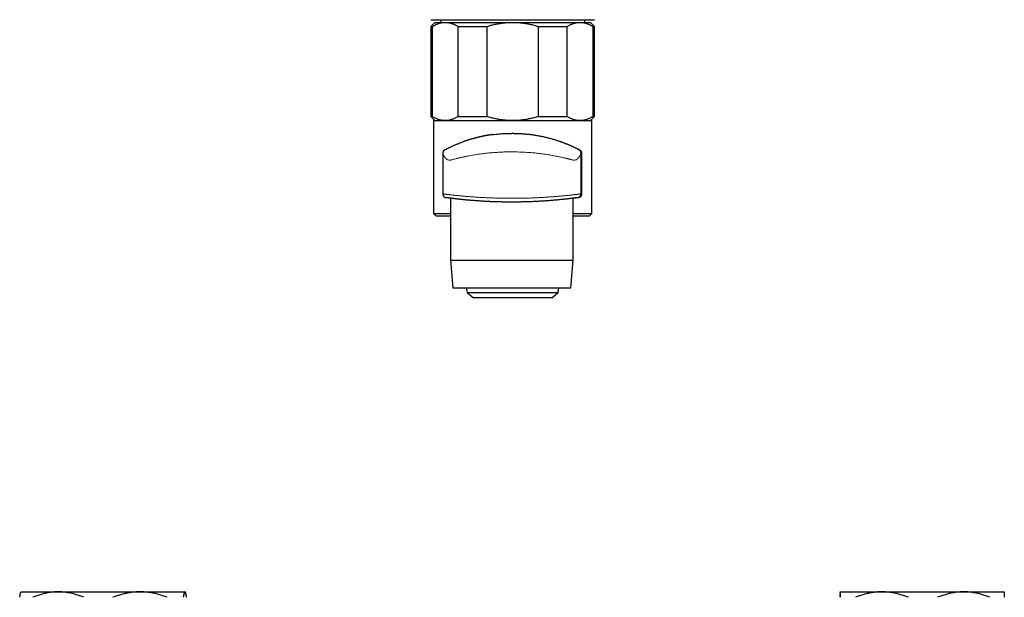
# Model space of a CAD drawing. Header units: millimetres. Extents: x 8 to 974, y 12 to 621.
# Tile 22 of 56: x 410 to 591, y 374 to 480. Entities that reach past the tile are written whole.
import ezdxf

# ---------------------------------------------------------------- set-up
doc = ezdxf.new("R2010")
doc.units = ezdxf.units.MM

msp = doc.modelspace()

# ---------------------------------------------------------------- linework, layer by layer
at = {"color": 7, "linetype": 'Continuous', "lineweight": 30}
for p, q in [((485.5, 479.97), (500.5, 479.97)), ((487.28, 479.97), (487.28, 479.48)), ((500.5, 479.97), (515.5, 479.97)), ((513.72, 479.48), (513.72, 479.97)), ((486.25, 479.48), (485.5, 478.73)), ((485.5, 478.73), (485.5, 462.23)), ((485.5, 478.73), (485.81, 478.73)), ((485.81, 462.23), (485.81, 478.73)), ((486.25, 479.48), (488.15, 479.48)), ((488.15, 479.48), (500.49, 479.48)), ((490.49, 478.73), (495.81, 478.73)), ((490.49, 478.73), (490.49, 462.23)), ((495.81, 462.23), (495.81, 478.73)), ((500.49, 479.48), (512.84, 479.48)), ((505.17, 478.73), (510.49, 478.73)), ((505.17, 478.73), (505.17, 462.23)), ((510.49, 462.23), (510.49, 478.73)), ((512.84, 479.48), (514.75, 479.48)), ((515.5, 478.73), (514.75, 479.48)), ((515.18, 478.73), (515.18, 462.23)), ((515.18, 478.73), (515.5, 478.73)), ((515.5, 462.23), (515.5, 478.73)), ((485.5, 462.23), (486.25, 461.48)), ((485.5, 462.23), (485.81, 462.23)), ((490.49, 462.23), (495.81, 462.23)), ((505.17, 462.23), (510.49, 462.23)), ((514.75, 461.48), (515.5, 462.23)), ((515.18, 462.23), (515.5, 462.23)), ((486, 461.48), (486, 444.48)), ((486, 461.48), (515, 461.48)), ((515, 444.48), (515, 461.48)), ((500.49, 459.16), (500.34, 459.16)), ((487.7, 455.51), (487.7, 448.06)), ((513, 455.51), (513, 448.06)), ((513.14, 455.51), (513.14, 448.06)), ((487.7, 448.06), (487.7, 448.06)), ((489.11, 447.26), (489.11, 435.91)), ((511.59, 435.91), (511.59, 447.26)), ((500.34, 446.56), (500.34, 446.56)), ((486, 444.48), (486.5, 443.98)), ((486, 444.48), (489.11, 444.48)), ((489.11, 443.98), (486.5, 443.98)), ((511.59, 444.48), (515, 444.48)), ((514.5, 443.98), (511.59, 443.98)), ((514.5, 443.98), (515, 444.48)), ((489.11, 435.91), (489.55, 430.88)), ((489.11, 435.91), (500.79, 435.91)), ((500.79, 435.91), (511.59, 435.91)), ((511.15, 430.88), (511.59, 435.91)), ((489.55, 430.88), (500.77, 430.88)), ((492.01, 430.88), (492.17, 429.98)), ((492.17, 429.98), (493.35, 428.99)), ((492.17, 429.98), (505.42, 429.98)), ((500.77, 430.88), (511.15, 430.88)), ((505.42, 429.98), (508.83, 429.98)), ((507.65, 428.99), (508.83, 429.98)), ((508.83, 429.98), (508.99, 430.88)), ((507.65, 428.99), (493.35, 428.99)), ((410.5, 375.16), (410.48, 375.14)), ((410.5, 375.16), (417.29, 375.16)), ((417.29, 375.16), (432.26, 375.16)), ((432.26, 375.16), (440.48, 375.16)), ((440.48, 375.16), (440.5, 375.16)), ((440.52, 375.14), (440.5, 375.16)), ((560.5, 375.16), (568.13, 375.16)), ((568.13, 375.16), (583.13, 375.16)), ((583.13, 375.16), (590.5, 375.16))]:
    msp.add_line(p, q, dxfattribs=at)
at = {"color": 8, "linetype": 'Continuous', "lineweight": 0}
for p, q in [((512.63, 456.13), (512.77, 456.13)), ((513.14, 455.51), (513, 455.51)), ((512.39, 447.36), (512.39, 447.36)), ((512.54, 447.36), (512.39, 447.36)), ((513, 448.06), (513.14, 448.06))]:
    msp.add_line(p, q, dxfattribs=at)
msp.add_arc((512.3, 448.06), 0.7, 277.6903, 0, dxfattribs=at)
at = {"color": 7, "linetype": 'Continuous', "lineweight": 30}
for points, knots in [([(485.81, 478.73), (485.89, 478.77), (486.03, 478.86), (486.24, 478.97), (486.45, 479.08), (486.67, 479.17), (486.88, 479.26), (487.1, 479.33), (487.33, 479.39), (487.55, 479.43), (487.77, 479.46), (487.97, 479.48), (488.1, 479.48), (488.15, 479.48)], [0, 0, 0, 0, 0.092467, 0.184981, 0.277504, 0.370005, 0.462462, 0.556703, 0.651011, 0.745336, 0.839635, 0.93387, 1, 1, 1, 1]), ([(488.15, 479.48), (488.22, 479.48), (488.35, 479.48), (488.54, 479.46), (488.74, 479.43), (488.93, 479.4), (489.13, 479.35), (489.32, 479.29), (489.51, 479.22), (489.71, 479.15), (489.9, 479.06), (490.1, 478.96), (490.3, 478.85), (490.43, 478.77), (490.49, 478.73)], [0, 0, 0, 0, 0.082113, 0.164256, 0.2464, 0.328514, 0.410609, 0.492731, 0.574856, 0.656954, 0.742702, 0.828473, 0.914248, 1, 1, 1, 1]), ([(495.81, 478.73), (495.93, 478.77), (496.17, 478.84), (496.53, 478.94), (496.9, 479.04), (497.27, 479.12), (497.64, 479.2), (498.02, 479.27), (498.39, 479.33), (498.77, 479.38), (499.16, 479.42), (499.55, 479.45), (499.95, 479.47), (500.26, 479.48), (500.44, 479.48), (500.49, 479.48)], [0, 0, 0, 0, 0.079717, 0.159452, 0.239185, 0.318898, 0.398641, 0.478406, 0.55817, 0.637909, 0.7205, 0.803122, 0.885742, 0.968332, 1, 1, 1, 1]), ([(500.49, 479.48), (500.62, 479.48), (500.88, 479.48), (501.27, 479.46), (501.66, 479.43), (502.05, 479.4), (502.44, 479.35), (502.83, 479.29), (503.21, 479.22), (503.6, 479.15), (503.99, 479.06), (504.39, 478.96), (504.78, 478.85), (505.04, 478.77), (505.17, 478.73)], [0, 0, 0, 0, 0.082113, 0.164256, 0.2464, 0.328514, 0.410609, 0.492731, 0.574856, 0.656954, 0.742702, 0.828473, 0.914248, 1, 1, 1, 1]), ([(510.49, 478.73), (510.56, 478.77), (510.7, 478.86), (510.91, 478.97), (511.13, 479.08), (511.34, 479.17), (511.56, 479.26), (511.78, 479.33), (512.01, 479.39), (512.23, 479.43), (512.45, 479.46), (512.66, 479.48), (512.78, 479.48), (512.84, 479.48)], [0, 0, 0, 0, 0.092467, 0.184981, 0.277504, 0.370005, 0.462462, 0.556703, 0.651011, 0.745336, 0.839635, 0.93387, 1, 1, 1, 1]), ([(512.84, 479.48), (512.9, 479.48), (513.03, 479.48), (513.23, 479.46), (513.42, 479.43), (513.62, 479.4), (513.81, 479.35), (514.01, 479.29), (514.2, 479.22), (514.39, 479.15), (514.59, 479.06), (514.79, 478.96), (514.98, 478.85), (515.12, 478.77), (515.18, 478.73)], [0, 0, 0, 0, 0.082113, 0.164256, 0.2464, 0.328514, 0.410609, 0.492731, 0.574856, 0.656954, 0.742702, 0.828473, 0.914248, 1, 1, 1, 1]), ([(488.15, 461.48), (488.09, 461.48), (487.96, 461.48), (487.76, 461.5), (487.57, 461.53), (487.37, 461.56), (487.18, 461.61), (486.99, 461.67), (486.79, 461.74), (486.6, 461.81), (486.4, 461.9), (486.21, 462), (486.01, 462.11), (485.88, 462.19), (485.81, 462.23)], [0, 0, 0, 0, 0.082113, 0.164256, 0.2464, 0.328514, 0.410609, 0.492731, 0.574856, 0.656954, 0.742702, 0.828473, 0.914248, 1, 1, 1, 1]), ([(490.49, 462.23), (490.42, 462.19), (490.28, 462.1), (490.07, 461.99), (489.86, 461.88), (489.64, 461.79), (489.42, 461.7), (489.2, 461.63), (488.98, 461.57), (488.76, 461.53), (488.54, 461.5), (488.33, 461.48), (488.21, 461.48), (488.15, 461.48)], [0, 0, 0, 0, 0.092467, 0.184981, 0.277504, 0.370005, 0.462462, 0.556703, 0.651011, 0.745336, 0.839635, 0.93387, 1, 1, 1, 1]), ([(500.49, 461.48), (500.44, 461.48), (500.26, 461.48), (499.96, 461.49), (499.58, 461.51), (499.2, 461.54), (498.83, 461.57), (498.45, 461.62), (498.08, 461.68), (497.7, 461.75), (497.33, 461.82), (496.95, 461.91), (496.56, 462.01), (496.18, 462.11), (495.93, 462.19), (495.81, 462.23)], [0, 0, 0, 0, 0.0316682, 0.1112624, 0.1908842, 0.2705069, 0.3501025, 0.4296805, 0.5092826, 0.5888868, 0.6684678, 0.7513384, 0.8342304, 0.9171254, 1, 1, 1, 1]), ([(505.17, 462.23), (505.05, 462.19), (504.8, 462.11), (504.42, 462.01), (504.04, 461.91), (503.66, 461.83), (503.28, 461.75), (502.89, 461.68), (502.5, 461.62), (502.11, 461.57), (501.71, 461.53), (501.3, 461.5), (500.9, 461.48), (500.62, 461.48), (500.49, 461.48)], [0, 0, 0, 0, 0.0822492, 0.1645183, 0.2467845, 0.3290299, 0.4113078, 0.4936114, 0.5759126, 0.6581871, 0.7436241, 0.8290949, 0.9145646, 1, 1, 1, 1]), ([(512.84, 461.48), (512.77, 461.48), (512.64, 461.48), (512.44, 461.5), (512.25, 461.53), (512.05, 461.56), (511.86, 461.61), (511.67, 461.67), (511.47, 461.74), (511.28, 461.81), (511.08, 461.9), (510.88, 462), (510.69, 462.11), (510.56, 462.19), (510.49, 462.23)], [0, 0, 0, 0, 0.082113, 0.164256, 0.2464, 0.328514, 0.410609, 0.492731, 0.574856, 0.656954, 0.742702, 0.828473, 0.914248, 1, 1, 1, 1]), ([(515.18, 462.23), (515.11, 462.19), (514.97, 462.1), (514.76, 461.99), (514.54, 461.88), (514.33, 461.79), (514.11, 461.7), (513.89, 461.63), (513.67, 461.57), (513.44, 461.53), (513.22, 461.5), (513.02, 461.48), (512.89, 461.48), (512.84, 461.48)], [0, 0, 0, 0, 0.092467, 0.184981, 0.277504, 0.370005, 0.462462, 0.556703, 0.651011, 0.745336, 0.839635, 0.93387, 1, 1, 1, 1]), ([(496.82, 458.92), (496.82, 458.92), (496.8, 458.92), (496.78, 458.91), (496.76, 458.91), (496.74, 458.91), (496.71, 458.9), (496.68, 458.9), (496.64, 458.89), (496.59, 458.89), (496.52, 458.88), (496.43, 458.86), (496.32, 458.85), (496.21, 458.83), (496.09, 458.81), (495.97, 458.79), (495.84, 458.77), (495.69, 458.74), (495.53, 458.71), (495.37, 458.68), (495.22, 458.65), (495.08, 458.62), (494.94, 458.6), (494.82, 458.57), (494.7, 458.54), (494.59, 458.52), (494.5, 458.5), (494.41, 458.48), (494.34, 458.46), (494.26, 458.44), (494.18, 458.42), (494.08, 458.4), (493.98, 458.38), (493.86, 458.35), (493.74, 458.31), (493.61, 458.28), (493.47, 458.24), (493.33, 458.21), (493.19, 458.17), (493.05, 458.13), (492.89, 458.08), (492.72, 458.03), (492.53, 457.97), (492.33, 457.91), (492.14, 457.85), (491.96, 457.79), (491.78, 457.73), (491.61, 457.67), (491.48, 457.62), (491.41, 457.6), (491.39, 457.59)], [0, 0, 0, 0, 0.0034423, 0.0065313, 0.0093621, 0.0134014, 0.0176643, 0.0222409, 0.0271319, 0.0354541, 0.0445563, 0.061598, 0.0778907, 0.0962503, 0.1134772, 0.1300643, 0.1531944, 0.1774722, 0.2029171, 0.2295509, 0.2541078, 0.2777652, 0.3000838, 0.3210464, 0.3406253, 0.3587972, 0.3746244, 0.3891698, 0.4024221, 0.4148, 0.4281105, 0.4454018, 0.4643046, 0.4848221, 0.5069548, 0.530701, 0.5560555, 0.5814279, 0.6082467, 0.6365304, 0.6662899, 0.6975385, 0.7394482, 0.7815494, 0.8231012, 0.8641132, 0.9045725, 0.9443773, 0.9834372, 1, 1, 1, 1]), ([(496.82, 458.92), (496.82, 458.92), (497.2, 458.98), (497.98, 459.05), (499.16, 459.14), (499.95, 459.15), (500.34, 459.15)], [0, 0, 0, 0, 0.004784, 0.337989, 0.669877, 1, 1, 1, 1]), ([(500.49, 459.16), (500.61, 459.15), (500.86, 459.15), (501.23, 459.15), (501.6, 459.13), (501.97, 459.11), (502.33, 459.09), (502.7, 459.06), (503.06, 459.03), (503.43, 458.99), (503.8, 458.95), (504.18, 458.9), (504.55, 458.84), (504.91, 458.78), (505.27, 458.72), (505.61, 458.65), (505.95, 458.59), (506.28, 458.51), (506.61, 458.44), (506.94, 458.36), (507.26, 458.27), (507.58, 458.19), (507.9, 458.09), (508.22, 458), (508.53, 457.9), (508.85, 457.8), (509.15, 457.69), (509.46, 457.59), (509.75, 457.48), (510.04, 457.37), (510.32, 457.26), (510.6, 457.14), (510.87, 457.03), (511.13, 456.92), (511.4, 456.8), (511.65, 456.68), (511.9, 456.56), (512.12, 456.46), (512.3, 456.37), (512.46, 456.29), (512.62, 456.21), (512.72, 456.15), (512.77, 456.13)], [0, 0, 0, 0, 0.024652, 0.049315, 0.073978, 0.09863, 0.123281, 0.147943, 0.172604, 0.197255, 0.223282, 0.249321, 0.27536, 0.301387, 0.326032, 0.350687, 0.375342, 0.399987, 0.424629, 0.44928, 0.473931, 0.498573, 0.524347, 0.550129, 0.575911, 0.601685, 0.62806, 0.654443, 0.680826, 0.7072, 0.733573, 0.759954, 0.786335, 0.812707, 0.840213, 0.867727, 0.895242, 0.922747, 0.942047, 0.961346, 0.980673, 1, 1, 1, 1]), ([(488.13, 456.16), (488.13, 456.16), (488.15, 456.17), (488.26, 456.23), (488.43, 456.31), (488.58, 456.39), (488.76, 456.48), (488.94, 456.57), (489.13, 456.65), (489.32, 456.74), (489.55, 456.85), (489.82, 456.97), (490.1, 457.09), (490.36, 457.19), (490.55, 457.27), (490.81, 457.37), (491.07, 457.47), (491.28, 457.55), (491.4, 457.59), (491.4, 457.59)], [0, 0, 0, 0, 0.008082, 0.110806, 0.163443, 0.218746, 0.277048, 0.338633, 0.384288, 0.433314, 0.489991, 0.561221, 0.636015, 0.698873, 0.749034, 0.786549, 0.899795, 0.993095, 1, 1, 1, 1]), ([(488.11, 456.15), (488.11, 456.15), (488.1, 456.14), (488.09, 456.13), (488.06, 456.12), (488.05, 456.11), (488.04, 456.11), (488.03, 456.1), (488.03, 456.1), (488.02, 456.09), (488.01, 456.09), (487.99, 456.08), (487.98, 456.07), (487.96, 456.05), (487.94, 456.04), (487.92, 456.02), (487.91, 456), (487.89, 455.98), (487.87, 455.96), (487.86, 455.94), (487.84, 455.92), (487.83, 455.9), (487.82, 455.88), (487.81, 455.87), (487.8, 455.85), (487.79, 455.83), (487.78, 455.82), (487.78, 455.81), (487.78, 455.8), (487.77, 455.79), (487.77, 455.79), (487.76, 455.78), (487.76, 455.76), (487.74, 455.73), (487.73, 455.69), (487.71, 455.64), (487.7, 455.57), (487.7, 455.53), (487.7, 455.5)], [0, 0, 0, 0, 0.00136, 0.071518, 0.148447, 0.22171, 0.241741, 0.259738, 0.274331, 0.287314, 0.293147, 0.308073, 0.325989, 0.342637, 0.36129, 0.380979, 0.402494, 0.426885, 0.45489, 0.487017, 0.52363, 0.560457, 0.592162, 0.618821, 0.640597, 0.657837, 0.67132, 0.677171, 0.682812, 0.688605, 0.699546, 0.712348, 0.726495, 0.765326, 0.812495, 0.867541, 0.93018, 1, 1, 1, 1]), ([(512.77, 456.13), (512.79, 456.12), (512.82, 456.1), (512.87, 456.06), (512.92, 456.02), (512.97, 455.98), (513, 455.93), (513.03, 455.89), (513.05, 455.86), (513.07, 455.82), (513.09, 455.79), (513.1, 455.75), (513.12, 455.71), (513.13, 455.67), (513.14, 455.63), (513.14, 455.57), (513.14, 455.53), (513.14, 455.51)], [0, 0, 0, 0, 0.100128, 0.199913, 0.299471, 0.398909, 0.49825, 0.549719, 0.599179, 0.649515, 0.700254, 0.748732, 0.792231, 0.833981, 0.874334, 0.936919, 1, 1, 1, 1]), ([(487.7, 448.06), (487.7, 448.05), (487.7, 448.03), (487.7, 447.99), (487.71, 447.94), (487.72, 447.89), (487.73, 447.85), (487.75, 447.81), (487.76, 447.76), (487.78, 447.72), (487.81, 447.69), (487.83, 447.65), (487.86, 447.61), (487.89, 447.58), (487.92, 447.55), (487.95, 447.52), (487.98, 447.5), (488.01, 447.48), (488.04, 447.45), (488.08, 447.44), (488.11, 447.42), (488.14, 447.41), (488.17, 447.4), (488.2, 447.39), (488.22, 447.38), (488.24, 447.38), (488.26, 447.37), (488.27, 447.37), (488.28, 447.37), (488.28, 447.37), (488.29, 447.37), (488.29, 447.37), (488.3, 447.37), (488.3, 447.37), (488.3, 447.37), (488.3, 447.36), (488.3, 447.36), (488.31, 447.36)], [0, 0, 0, 0, 0.018916, 0.058739, 0.098186, 0.137258, 0.175953, 0.214267, 0.25219, 0.289711, 0.326811, 0.36347, 0.39966, 0.435349, 0.470495, 0.505047, 0.538942, 0.572104, 0.604435, 0.63581, 0.666068, 0.694981, 0.722202, 0.747096, 0.768443, 0.784967, 0.797231, 0.806868, 0.815314, 0.823772, 0.833141, 0.844484, 0.859282, 0.879644, 0.908997, 0.953597, 1, 1, 1, 1]), ([(512.39, 447.36), (512.39, 447.36), (512.39, 447.36), (512.37, 447.36), (512.34, 447.36), (512.29, 447.35), (512.23, 447.34), (512.16, 447.33), (512.07, 447.32), (511.97, 447.31), (511.86, 447.29), (511.73, 447.28), (511.59, 447.26), (511.44, 447.24), (511.28, 447.22), (511.11, 447.2), (510.93, 447.18), (510.73, 447.16), (510.52, 447.13), (510.3, 447.11), (510.06, 447.08), (509.82, 447.05), (509.56, 447.03), (509.3, 447), (509.03, 446.98), (508.75, 446.95), (508.46, 446.92), (508.16, 446.89), (507.84, 446.87), (507.52, 446.84), (507.19, 446.82), (506.85, 446.79), (506.5, 446.77), (506.16, 446.74), (505.8, 446.72), (505.44, 446.7), (505.07, 446.68), (504.69, 446.66), (504.3, 446.64), (503.91, 446.63), (503.52, 446.61), (503.12, 446.6), (502.72, 446.59), (502.33, 446.58), (501.93, 446.57), (501.53, 446.56), (501.13, 446.56), (500.72, 446.56), (500.31, 446.55), (499.9, 446.56), (499.48, 446.56), (499.08, 446.56), (498.67, 446.57), (498.28, 446.58), (497.89, 446.59), (497.5, 446.6), (497.1, 446.61), (496.71, 446.63), (496.32, 446.64), (495.94, 446.66), (495.56, 446.68), (495.19, 446.7), (494.82, 446.72), (494.47, 446.75), (494.12, 446.77), (493.78, 446.79), (493.45, 446.82), (493.12, 446.85), (492.79, 446.87), (492.47, 446.9), (492.17, 446.93), (491.87, 446.95), (491.59, 446.98), (491.32, 447.01), (491.05, 447.04), (490.8, 447.06), (490.56, 447.09), (490.33, 447.11), (490.1, 447.14), (489.89, 447.16), (489.69, 447.19), (489.51, 447.21), (489.34, 447.23), (489.18, 447.25), (489.04, 447.27), (488.9, 447.29), (488.78, 447.3), (488.68, 447.32), (488.58, 447.33), (488.5, 447.34), (488.43, 447.35), (488.38, 447.35), (488.35, 447.36), (488.32, 447.36), (488.31, 447.36), (488.31, 447.36), (488.31, 447.36)], [0, 0, 0, 0, 0.006315, 0.016851, 0.02739, 0.037926, 0.048454, 0.059289, 0.070134, 0.080982, 0.091827, 0.102662, 0.113189, 0.123724, 0.134262, 0.144797, 0.155323, 0.16615, 0.176986, 0.187825, 0.198661, 0.209488, 0.22011, 0.230741, 0.241375, 0.252005, 0.262628, 0.273551, 0.284485, 0.295421, 0.306354, 0.317278, 0.328017, 0.338765, 0.349516, 0.360263, 0.371002, 0.382052, 0.393112, 0.404175, 0.415235, 0.426285, 0.437033, 0.44779, 0.458551, 0.469308, 0.480056, 0.491119, 0.502191, 0.513266, 0.524338, 0.5354, 0.546117, 0.556843, 0.567572, 0.578298, 0.589015, 0.600042, 0.611079, 0.622119, 0.633156, 0.644183, 0.654917, 0.66566, 0.676405, 0.687148, 0.697882, 0.708926, 0.71998, 0.731037, 0.742091, 0.753135, 0.76389, 0.774654, 0.78542, 0.796184, 0.806939, 0.818011, 0.829092, 0.840177, 0.851258, 0.862329, 0.873006, 0.883692, 0.894381, 0.905067, 0.915744, 0.92674, 0.937746, 0.948755, 0.95976, 0.970756, 0.979767, 0.988778, 0.997819, 1, 1, 1, 1]), ([(512.54, 447.36), (512.46, 447.35), (512.31, 447.33), (512.07, 447.3), (511.83, 447.27), (511.67, 447.25), (511.59, 447.24)], [0, 0, 0, 0, 0.253714, 0.507525, 0.761337, 1, 1, 1, 1]), ([(513.14, 448.06), (513.14, 448.04), (513.14, 448), (513.14, 447.94), (513.12, 447.89), (513.11, 447.84), (513.09, 447.79), (513.07, 447.74), (513.04, 447.69), (513, 447.63), (512.96, 447.58), (512.9, 447.53), (512.85, 447.49), (512.78, 447.44), (512.71, 447.41), (512.63, 447.38), (512.57, 447.37), (512.54, 447.36)], [0, 0, 0, 0, 0.042754, 0.08554, 0.120919, 0.156436, 0.19188, 0.248015, 0.30437, 0.36064, 0.438646, 0.516902, 0.595279, 0.673447, 0.782234, 0.891184, 1, 1, 1, 1]), ([(410.21, 374.16), (410.22, 374.21), (410.24, 374.31), (410.26, 374.45), (410.29, 374.58), (410.31, 374.7), (410.34, 374.8), (410.36, 374.9), (410.39, 374.98), (410.42, 375.04), (410.44, 375.09), (410.46, 375.12), (410.47, 375.14), (410.48, 375.14)], [0, 0, 0, 0, 0.0961379, 0.1922874, 0.2884225, 0.3850807, 0.4817546, 0.5784098, 0.6770366, 0.7756842, 0.8743084, 0.9489073, 1, 1, 1, 1]), ([(417.29, 375.16), (417.23, 375.16), (417.05, 375.16), (416.75, 375.15), (416.37, 375.13), (416, 375.09), (415.62, 375.04), (415.25, 374.97), (414.88, 374.89), (414.51, 374.8), (414.14, 374.7), (413.76, 374.59), (413.38, 374.46), (413, 374.32), (412.75, 374.22), (412.63, 374.16)], [0, 0, 0, 0, 0.034083, 0.113223, 0.192397, 0.271573, 0.350714, 0.430546, 0.510378, 0.588808, 0.667237, 0.750413, 0.833614, 0.916819, 1, 1, 1, 1]), ([(421.95, 374.16), (421.82, 374.21), (421.58, 374.31), (421.21, 374.45), (420.83, 374.58), (420.45, 374.7), (420.07, 374.8), (419.69, 374.9), (419.3, 374.97), (418.94, 375.04), (418.59, 375.09), (418.27, 375.12), (417.94, 375.15), (417.61, 375.16), (417.4, 375.16), (417.29, 375.16)], [0, 0, 0, 0, 0.082024, 0.164071, 0.246115, 0.328134, 0.410672, 0.49321, 0.574831, 0.656452, 0.72514, 0.793862, 0.862594, 0.931314, 1, 1, 1, 1]), ([(432.26, 375.16), (432.21, 375.16), (432.02, 375.16), (431.7, 375.15), (431.3, 375.13), (430.9, 375.09), (430.5, 375.04), (430.1, 374.97), (429.69, 374.89), (429.29, 374.8), (428.89, 374.7), (428.49, 374.58), (428.09, 374.45), (427.69, 374.31), (427.43, 374.21), (427.3, 374.16)], [0, 0, 0, 0, 0.031425, 0.110704, 0.190002, 0.269283, 0.349178, 0.429091, 0.508988, 0.590583, 0.672193, 0.75379, 0.835855, 0.917933, 1, 1, 1, 1]), ([(437.23, 374.16), (437.1, 374.21), (436.84, 374.31), (436.44, 374.45), (436.04, 374.58), (435.64, 374.7), (435.23, 374.8), (434.82, 374.9), (434.41, 374.97), (434.02, 375.04), (433.66, 375.09), (433.31, 375.12), (432.96, 375.15), (432.61, 375.16), (432.38, 375.16), (432.26, 375.16)], [0, 0, 0, 0, 0.082024, 0.164071, 0.246115, 0.328134, 0.410672, 0.49321, 0.574831, 0.656452, 0.72514, 0.793862, 0.862594, 0.931314, 1, 1, 1, 1]), ([(440.48, 375.16), (440.47, 375.16), (440.46, 375.16), (440.44, 375.15), (440.42, 375.13), (440.39, 375.09), (440.37, 375.04), (440.34, 374.97), (440.32, 374.89), (440.29, 374.8), (440.27, 374.7), (440.24, 374.59), (440.22, 374.46), (440.19, 374.32), (440.17, 374.22), (440.17, 374.16)], [0, 0, 0, 0, 0.034083, 0.113223, 0.192397, 0.271573, 0.350714, 0.430546, 0.510378, 0.588808, 0.667237, 0.750413, 0.833614, 0.916819, 1, 1, 1, 1]), ([(440.79, 374.16), (440.78, 374.21), (440.76, 374.31), (440.74, 374.45), (440.71, 374.58), (440.69, 374.7), (440.66, 374.8), (440.64, 374.9), (440.61, 374.98), (440.58, 375.04), (440.56, 375.09), (440.54, 375.13), (440.52, 375.15), (440.5, 375.16), (440.48, 375.16), (440.48, 375.16)], [0, 0, 0, 0, 0.081977, 0.163964, 0.245938, 0.328358, 0.410792, 0.49321, 0.577309, 0.661426, 0.745523, 0.809133, 0.872762, 0.93639, 1, 1, 1, 1]), ([(560.5, 375.16), (560.5, 375.16), (560.5, 375.16), (560.49, 375.15), (560.49, 375.13), (560.49, 375.09), (560.48, 375.04), (560.48, 374.97), (560.47, 374.89), (560.47, 374.8), (560.46, 374.7), (560.46, 374.59), (560.45, 374.46), (560.45, 374.32), (560.45, 374.22), (560.45, 374.16)], [0, 0, 0, 0, 0.034083, 0.113223, 0.192397, 0.271573, 0.350714, 0.430546, 0.510378, 0.588808, 0.667237, 0.750413, 0.833614, 0.916819, 1, 1, 1, 1]), ([(560.56, 374.16), (560.55, 374.21), (560.55, 374.31), (560.55, 374.45), (560.54, 374.58), (560.54, 374.7), (560.53, 374.8), (560.53, 374.9), (560.52, 374.97), (560.52, 375.04), (560.52, 375.09), (560.51, 375.12), (560.51, 375.15), (560.5, 375.16), (560.5, 375.16), (560.5, 375.16)], [0, 0, 0, 0, 0.082024, 0.164071, 0.246115, 0.328134, 0.410672, 0.49321, 0.574831, 0.656452, 0.72514, 0.793862, 0.862594, 0.931314, 1, 1, 1, 1]), ([(568.13, 375.16), (568.08, 375.16), (567.9, 375.16), (567.58, 375.15), (567.19, 375.13), (566.8, 375.09), (566.41, 375.04), (566.01, 374.97), (565.62, 374.89), (565.23, 374.8), (564.84, 374.7), (564.44, 374.58), (564.05, 374.45), (563.67, 374.31), (563.41, 374.21), (563.28, 374.16)], [0, 0, 0, 0, 0.031425, 0.110704, 0.190002, 0.269283, 0.349178, 0.429091, 0.508988, 0.590583, 0.672193, 0.75379, 0.835855, 0.917933, 1, 1, 1, 1]), ([(572.98, 374.16), (572.85, 374.21), (572.59, 374.31), (572.21, 374.45), (571.82, 374.58), (571.42, 374.7), (571.02, 374.8), (570.63, 374.9), (570.23, 374.97), (569.85, 375.04), (569.49, 375.09), (569.15, 375.12), (568.81, 375.15), (568.47, 375.16), (568.24, 375.16), (568.13, 375.16)], [0, 0, 0, 0, 0.082024, 0.164071, 0.246115, 0.328134, 0.410672, 0.49321, 0.574831, 0.656452, 0.72514, 0.793862, 0.862594, 0.931314, 1, 1, 1, 1]), ([(583.13, 375.16), (583.07, 375.16), (582.89, 375.16), (582.58, 375.15), (582.19, 375.13), (581.8, 375.09), (581.42, 375.04), (581.03, 374.97), (580.65, 374.89), (580.27, 374.8), (579.89, 374.7), (579.5, 374.59), (579.11, 374.46), (578.72, 374.32), (578.46, 374.22), (578.34, 374.16)], [0, 0, 0, 0, 0.034083, 0.113223, 0.192397, 0.271573, 0.350714, 0.430546, 0.510378, 0.588808, 0.667237, 0.750413, 0.833614, 0.916819, 1, 1, 1, 1]), ([(587.92, 374.16), (587.8, 374.21), (587.54, 374.31), (587.16, 374.45), (586.77, 374.58), (586.38, 374.7), (585.99, 374.8), (585.59, 374.9), (585.19, 374.98), (584.78, 375.04), (584.41, 375.09), (584.06, 375.13), (583.75, 375.15), (583.44, 375.16), (583.23, 375.16), (583.13, 375.16)], [0, 0, 0, 0, 0.081977, 0.163964, 0.245938, 0.328358, 0.410792, 0.49321, 0.577309, 0.661426, 0.745523, 0.809133, 0.872762, 0.93639, 1, 1, 1, 1]), ([(590.5, 375.16), (590.5, 375.16), (590.5, 375.16), (590.5, 375.16), (590.51, 375.14), (590.51, 375.12), (590.51, 375.09), (590.52, 375.05), (590.52, 375), (590.52, 374.95), (590.53, 374.89), (590.53, 374.82), (590.53, 374.75), (590.54, 374.67), (590.54, 374.58), (590.54, 374.48), (590.55, 374.38), (590.55, 374.28), (590.55, 374.2), (590.55, 374.16)], [0, 0, 0, 0, 0.034083, 0.093332, 0.152582, 0.211949, 0.271316, 0.331027, 0.390739, 0.450559, 0.51038, 0.57136, 0.63234, 0.693416, 0.754493, 0.815832, 0.877171, 0.938585, 1, 1, 1, 1])]:
    msp.add_open_spline(points, degree=3, knots=knots, dxfattribs=at)
at = {"color": 8, "linetype": 'Continuous', "lineweight": 0}
for points, knots in [([(500.34, 459.15), (500.35, 459.15), (500.55, 459.16), (500.95, 459.15), (501.55, 459.13), (502.14, 459.1), (502.72, 459.05), (503.3, 458.99), (503.93, 458.91), (504.61, 458.81), (505.33, 458.68), (506.02, 458.54), (506.67, 458.39), (507.3, 458.23), (507.88, 458.06), (508.43, 457.89), (508.81, 457.76), (509.06, 457.68), (509.18, 457.63), (509.3, 457.59), (509.39, 457.56), (509.48, 457.52), (509.58, 457.49), (509.69, 457.45), (509.8, 457.41), (509.89, 457.37), (510, 457.33), (510.13, 457.27), (510.32, 457.2), (510.55, 457.1), (510.82, 456.99), (511.09, 456.87), (511.33, 456.76), (511.53, 456.67), (511.8, 456.54), (512.11, 456.39), (512.4, 456.24), (512.59, 456.15), (512.61, 456.13), (512.63, 456.13)], [0, 0, 0, 0, 0.00077, 0.036515, 0.072076, 0.107538, 0.142986, 0.178508, 0.214188, 0.261655, 0.308571, 0.355144, 0.401585, 0.448106, 0.494638, 0.54053, 0.586486, 0.598793, 0.611048, 0.623259, 0.634098, 0.64147, 0.652706, 0.667297, 0.678201, 0.688007, 0.696735, 0.709131, 0.725428, 0.74564, 0.769776, 0.794028, 0.815285, 0.83356, 0.848874, 0.892135, 0.93093, 0.966394, 1, 1, 1, 1]), ([(513, 455.51), (513, 455.5), (512.99, 455.48), (512.94, 455.34), (512.86, 455.14), (512.73, 454.92), (512.58, 454.7), (512.41, 454.52), (512.22, 454.37), (512.02, 454.27), (511.79, 454.22), (511.56, 454.24), (511.31, 454.31), (511.1, 454.37), (510.94, 454.41), (510.84, 454.44), (510.73, 454.47), (510.61, 454.5), (510.5, 454.53), (510.41, 454.55), (510.29, 454.57), (510.12, 454.62), (509.81, 454.69), (509.45, 454.77), (509.11, 454.84), (508.85, 454.9), (508.35, 455), (507.59, 455.14), (506.53, 455.31), (505.52, 455.44), (504.41, 455.57), (503.16, 455.67), (501.76, 455.74), (500.54, 455.76), (499.52, 455.75), (498.68, 455.73), (497.84, 455.68), (496.99, 455.63), (496.11, 455.55), (495.17, 455.45), (494.16, 455.31), (493.1, 455.14), (492.33, 455), (491.83, 454.9), (491.6, 454.85), (491.37, 454.8), (491.14, 454.75), (490.93, 454.7), (490.72, 454.65), (490.51, 454.6), (490.17, 454.52), (489.77, 454.41), (489.42, 454.32), (489.22, 454.27), (489.12, 454.25), (489.03, 454.24), (488.97, 454.23), (488.85, 454.23), (488.68, 454.27), (488.48, 454.37), (488.3, 454.52), (488.13, 454.7), (487.98, 454.89), (487.88, 455.08), (487.81, 455.22), (487.76, 455.34), (487.73, 455.43), (487.71, 455.49), (487.7, 455.5), (487.7, 455.5)], [0, 0, 0, 0, 0.015347, 0.032855, 0.047243, 0.068228, 0.086169, 0.100448, 0.114588, 0.129927, 0.143485, 0.155714, 0.169174, 0.181763, 0.186677, 0.191582, 0.196484, 0.201385, 0.206283, 0.211179, 0.212261, 0.220698, 0.233052, 0.248429, 0.259983, 0.269191, 0.276055, 0.310281, 0.341554, 0.369878, 0.395259, 0.431644, 0.467129, 0.501747, 0.522487, 0.543535, 0.564898, 0.586584, 0.6086, 0.634045, 0.662441, 0.693792, 0.728104, 0.736189, 0.744275, 0.752362, 0.760449, 0.768536, 0.776624, 0.784713, 0.792802, 0.817985, 0.837659, 0.843987, 0.849435, 0.854005, 0.857699, 0.860521, 0.873938, 0.889183, 0.902954, 0.917084, 0.935586, 0.950572, 0.96247, 0.971283, 0.983284, 0.994257, 1, 1, 1, 1]), ([(487.7, 448.06), (487.7, 448.06), (487.7, 448.06), (487.72, 448.05), (487.76, 448.05), (487.81, 448.04), (487.87, 448.04), (487.95, 448.03), (488.04, 448.02), (488.15, 448), (488.27, 447.99), (488.4, 447.97), (488.54, 447.95), (488.7, 447.94), (488.87, 447.92), (489.05, 447.89), (489.25, 447.87), (489.46, 447.85), (489.69, 447.82), (489.92, 447.8), (490.17, 447.77), (490.43, 447.75), (490.7, 447.72), (490.98, 447.69), (491.27, 447.67), (491.56, 447.64), (491.87, 447.61), (492.2, 447.59), (492.53, 447.56), (492.88, 447.53), (493.23, 447.51), (493.59, 447.48), (493.95, 447.46), (494.32, 447.44), (494.69, 447.41), (495.07, 447.39), (495.46, 447.37), (495.86, 447.36), (496.27, 447.34), (496.68, 447.32), (497.1, 447.31), (497.52, 447.29), (497.93, 447.28), (498.35, 447.27), (498.76, 447.27), (499.18, 447.26), (499.6, 447.26), (500.03, 447.26), (500.46, 447.25), (500.89, 447.26), (501.33, 447.26), (501.75, 447.26), (502.17, 447.27), (502.58, 447.28), (502.99, 447.29), (503.4, 447.3), (503.81, 447.31), (504.21, 447.33), (504.62, 447.35), (505.02, 447.36), (505.42, 447.38), (505.81, 447.4), (506.18, 447.43), (506.55, 447.45), (506.91, 447.47), (507.27, 447.49), (507.62, 447.52), (507.96, 447.55), (508.3, 447.57), (508.63, 447.6), (508.95, 447.63), (509.26, 447.65), (509.55, 447.68), (509.84, 447.71), (510.11, 447.73), (510.37, 447.76), (510.63, 447.78), (510.87, 447.81), (511.11, 447.84), (511.33, 447.86), (511.54, 447.88), (511.73, 447.9), (511.91, 447.93), (512.07, 447.94), (512.23, 447.96), (512.37, 447.98), (512.49, 448), (512.61, 448.01), (512.71, 448.02), (512.79, 448.03), (512.86, 448.04), (512.92, 448.05), (512.96, 448.05), (512.98, 448.06), (513, 448.06), (513, 448.06), (513, 448.06)], [0, 0, 0, 0, 0.010358, 0.020889, 0.031424, 0.041955, 0.052477, 0.063307, 0.074146, 0.084988, 0.095827, 0.106656, 0.117178, 0.127709, 0.138242, 0.148773, 0.159295, 0.170119, 0.180953, 0.19179, 0.202624, 0.213449, 0.224024, 0.234607, 0.245194, 0.255777, 0.266352, 0.277232, 0.288121, 0.299013, 0.309902, 0.320782, 0.33139, 0.342007, 0.352627, 0.363244, 0.373852, 0.384771, 0.395701, 0.406633, 0.417562, 0.428481, 0.439032, 0.449591, 0.460154, 0.470713, 0.481264, 0.492125, 0.502995, 0.513868, 0.524738, 0.535599, 0.546092, 0.556593, 0.567097, 0.577599, 0.588092, 0.598888, 0.609693, 0.620501, 0.631306, 0.642102, 0.652626, 0.663157, 0.673692, 0.684224, 0.694747, 0.705572, 0.716406, 0.727243, 0.738076, 0.748901, 0.759496, 0.7701, 0.780707, 0.791311, 0.801906, 0.812809, 0.823721, 0.834636, 0.845548, 0.856451, 0.867048, 0.877655, 0.888264, 0.89887, 0.909468, 0.920377, 0.931297, 0.942219, 0.953138, 0.964048, 0.973021, 0.981995, 0.990997, 1, 1, 1, 1])]:
    msp.add_open_spline(points, degree=3, knots=knots, dxfattribs=at)
msp.add_open_spline([(513, 455.51), (512.99, 455.57), (512.98, 455.7), (512.91, 455.87), (512.79, 456.03), (512.68, 456.09), (512.63, 456.13)], degree=3, dxfattribs=at)

doc.saveas('drawing.dxf')
